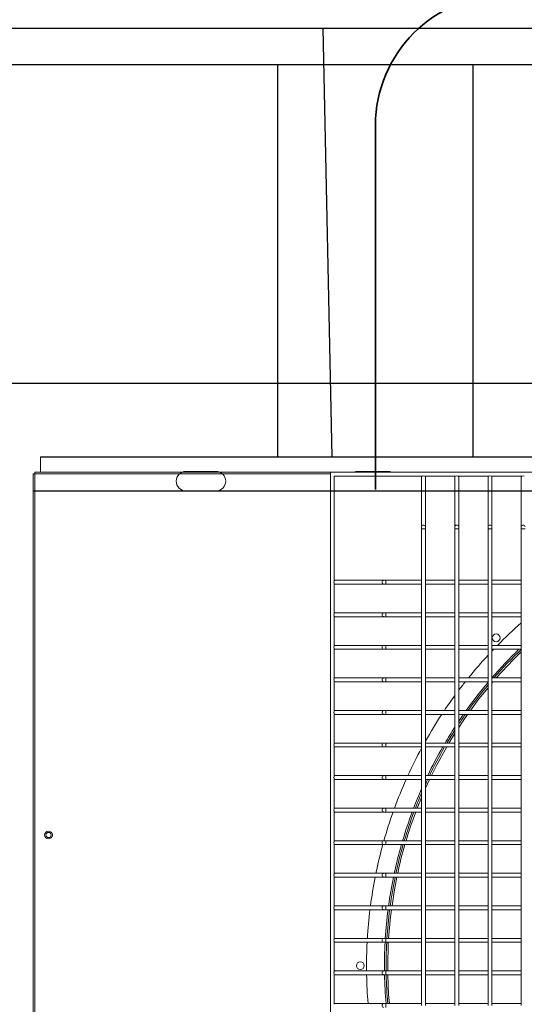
# Model space of a CAD drawing. Header units: millimetres. Extents: x 4 to 3534, y 14 to 98.
# Tile 66 of 161: x 19.199 to 19.586, y 56.733 to 57.489. Entities that reach past the tile are written whole.
import ezdxf

# ---------------------------------------------------------------- set-up
doc = ezdxf.new("R2010")
doc.units = ezdxf.units.MM
doc.header["$MEASUREMENT"] = 0
for name, color, linetype in [('ARQ - EQUIPO CONDENSADORA', 2, 'Continuous'), ('ARQ-DETALHES', 7, 'Continuous'), ('ARQ-ELETROCALHA', 3, 'Continuous'), ('ARQ-SMB-CTE', 2, 'Continuous')]:
    doc.layers.add(name, color=color, linetype=linetype)
doc.layers.add('ARQ-TUBULAÇÃO GÁS FREON', color=5, linetype='Continuous', lineweight=35)

msp = doc.modelspace()

# ---------------------------------------------------------------- linework, layer by layer
at = {"layer": 'ARQ - EQUIPO CONDENSADORA', "color": 7, "linetype": 'Continuous'}
for p, q in [((19.215, 57.15291), (20.4171, 57.15291)), ((19.20985, 57.12687), (20.42135, 57.12687))]:
    msp.add_line(p, q, dxfattribs=at)
at = {"layer": 'ARQ - EQUIPO CONDENSADORA', "color": 7, "linetype": 'Continuous', "lineweight": 15}
for p, q in [((20.4171, 57.15291), (19.215, 57.15291)), ((19.215, 57.14125), (19.215, 57.15291)), ((19.43751, 57.14125), (19.21076, 57.14125)), ((19.21076, 57.14), (19.21076, 57.14125)), ((19.34965, 57.14186), (19.32665, 57.14186)), ((19.43751, 57.14125), (19.43751, 56.38525)), ((20.19351, 57.14125), (19.43751, 57.14125)), ((19.4816, 57.14186), (19.4586, 57.14186)), ((19.20951, 57.14), (19.20951, 56.386)), ((19.20951, 57.14), (19.21076, 57.14)), ((19.21076, 57.14), (19.21076, 56.386)), ((19.43751, 57.14), (19.21076, 57.14)), ((19.50816, 57.13825), (19.44051, 57.13825)), ((19.44051, 57.13825), (19.44051, 57.0576)), ((19.50751, 57.13825), (19.50751, 57.13775)), ((19.50751, 57.13775), (19.50751, 57.09938)), ((19.53366, 57.13825), (19.50985, 57.13825)), ((19.51051, 57.13775), (19.51051, 57.13825)), ((19.51051, 57.09938), (19.51051, 57.13775)), ((19.53301, 57.13825), (19.53301, 57.13775)), ((19.53301, 57.13775), (19.53301, 57.09938)), ((19.55916, 57.13825), (19.53535, 57.13825)), ((19.53601, 57.13775), (19.53601, 57.13825)), ((19.53601, 57.09938), (19.53601, 57.13775)), ((19.55851, 57.13825), (19.55851, 57.13775)), ((19.55851, 57.13775), (19.55851, 57.09938)), ((19.58466, 57.13825), (19.56085, 57.13825)), ((19.56151, 57.13775), (19.56151, 57.13825)), ((19.56151, 57.09938), (19.56151, 57.13775)), ((19.58401, 57.13825), (19.58401, 57.13775)), ((19.58401, 57.13775), (19.58401, 57.09938)), ((19.32665, 57.12686), (19.34965, 57.12686)), ((19.50751, 57.09938), (19.50751, 57.0977)), ((19.50751, 57.0977), (19.50751, 57.05675)), ((19.50901, 57.0977), (19.50751, 57.0977)), ((19.51051, 57.0977), (19.50901, 57.0977)), ((19.51051, 57.0977), (19.51051, 57.09938)), ((19.51051, 57.05675), (19.51051, 57.0977)), ((19.53301, 57.09938), (19.53301, 57.0977)), ((19.53301, 57.0977), (19.53301, 57.05675)), ((19.53451, 57.0977), (19.53301, 57.0977)), ((19.53601, 57.0977), (19.53451, 57.0977)), ((19.53601, 57.0977), (19.53601, 57.09938)), ((19.53601, 57.05675), (19.53601, 57.0977)), ((19.55851, 57.09938), (19.55851, 57.0977)), ((19.55851, 57.0977), (19.55851, 57.05675)), ((19.56001, 57.0977), (19.55851, 57.0977)), ((19.56151, 57.0977), (19.56001, 57.0977)), ((19.56151, 57.0977), (19.56151, 57.09938)), ((19.56151, 57.05675), (19.56151, 57.0977)), ((19.58401, 57.09938), (19.58401, 57.0977)), ((19.58401, 57.0977), (19.58401, 57.05675)), ((19.58551, 57.0977), (19.58401, 57.0977)), ((19.58701, 57.0977), (19.58551, 57.0977)), ((19.44101, 57.05825), (19.44051, 57.05825)), ((19.4784, 57.05825), (19.44101, 57.05825)), ((19.48008, 57.05825), (19.4784, 57.05825)), ((19.50751, 57.05825), (19.48008, 57.05825)), ((19.48008, 57.05525), (19.48008, 57.05825)), ((19.53301, 57.05825), (19.51051, 57.05825)), ((19.55851, 57.05825), (19.53601, 57.05825)), ((19.58401, 57.05825), (19.56151, 57.05825)), ((19.44051, 57.0559), (19.44051, 57.0326)), ((19.44051, 57.05525), (19.44101, 57.05525)), ((19.44101, 57.05525), (19.4784, 57.05525)), ((19.4784, 57.05525), (19.48008, 57.05525)), ((19.48008, 57.05525), (19.50751, 57.05525)), ((19.50751, 57.05675), (19.50751, 57.03175)), ((19.51051, 57.03175), (19.51051, 57.05675)), ((19.51051, 57.05525), (19.53301, 57.05525)), ((19.53301, 57.05675), (19.53301, 57.03175)), ((19.53601, 57.03175), (19.53601, 57.05675)), ((19.53601, 57.05525), (19.55851, 57.05525)), ((19.55851, 57.05675), (19.55851, 57.03175)), ((19.56151, 57.03175), (19.56151, 57.05675)), ((19.56151, 57.05525), (19.58401, 57.05525)), ((19.58401, 57.05675), (19.58401, 57.03175)), ((19.44101, 57.03325), (19.44051, 57.03325)), ((19.44051, 57.0309), (19.44051, 57.0076)), ((19.44051, 57.03025), (19.44101, 57.03025)), ((19.4784, 57.03325), (19.44101, 57.03325)), ((19.44101, 57.03025), (19.4784, 57.03025)), ((19.48008, 57.03325), (19.4784, 57.03325)), ((19.4784, 57.03025), (19.48008, 57.03025)), ((19.50751, 57.03325), (19.48008, 57.03325)), ((19.48008, 57.03025), (19.48008, 57.03325)), ((19.48008, 57.03025), (19.50751, 57.03025)), ((19.50751, 57.03175), (19.50751, 57.00675)), ((19.53301, 57.03325), (19.51051, 57.03325)), ((19.51051, 57.00675), (19.51051, 57.03175)), ((19.51051, 57.03025), (19.53301, 57.03025)), ((19.53301, 57.03175), (19.53301, 57.00675)), ((19.55851, 57.03325), (19.53601, 57.03325)), ((19.53601, 57.00675), (19.53601, 57.03175)), ((19.53601, 57.03025), (19.55851, 57.03025)), ((19.55851, 57.03175), (19.55851, 57.00675)), ((19.58401, 57.03325), (19.56151, 57.03325)), ((19.56151, 57.00675), (19.56151, 57.03175)), ((19.56151, 57.03025), (19.58401, 57.03025)), ((19.58401, 57.03175), (19.58401, 57.00675)), ((19.44101, 57.00825), (19.44051, 57.00825)), ((19.44051, 57.0059), (19.44051, 56.9826)), ((19.44051, 57.00525), (19.44101, 57.00525)), ((19.4784, 57.00825), (19.44101, 57.00825)), ((19.44101, 57.00525), (19.4784, 57.00525)), ((19.48008, 57.00825), (19.4784, 57.00825)), ((19.4784, 57.00525), (19.48008, 57.00525)), ((19.50751, 57.00825), (19.48008, 57.00825)), ((19.48008, 57.00525), (19.48008, 57.00825)), ((19.48008, 57.00525), (19.50751, 57.00525)), ((19.50751, 57.00675), (19.50751, 56.98175)), ((19.53301, 57.00825), (19.51051, 57.00825)), ((19.51051, 56.98175), (19.51051, 57.00675)), ((19.51051, 57.00525), (19.53301, 57.00525)), ((19.53301, 57.00675), (19.53301, 56.98175)), ((19.55851, 57.00825), (19.53601, 57.00825)), ((19.53601, 56.98175), (19.53601, 57.00675)), ((19.53601, 57.00525), (19.55851, 57.00525)), ((19.55851, 57.00675), (19.55851, 56.98175)), ((19.58401, 57.00825), (19.56151, 57.00825)), ((19.56151, 56.98175), (19.56151, 57.00675)), ((19.56151, 57.00525), (19.58401, 57.00525)), ((19.58401, 57.00675), (19.58401, 56.98175)), ((19.44101, 56.98325), (19.44051, 56.98325)), ((19.4784, 56.98325), (19.44101, 56.98325)), ((19.48008, 56.98325), (19.4784, 56.98325)), ((19.50751, 56.98325), (19.48008, 56.98325)), ((19.48008, 56.98025), (19.48008, 56.98325)), ((19.53301, 56.98325), (19.51051, 56.98325)), ((19.55851, 56.98325), (19.53601, 56.98325)), ((19.58401, 56.98325), (19.56151, 56.98325)), ((19.44051, 56.9809), (19.44051, 56.9576)), ((19.44051, 56.98025), (19.44101, 56.98025)), ((19.44101, 56.98025), (19.4784, 56.98025)), ((19.4784, 56.98025), (19.48008, 56.98025)), ((19.48008, 56.98025), (19.50751, 56.98025)), ((19.50751, 56.98175), (19.50751, 56.95675)), ((19.51051, 56.95675), (19.51051, 56.98175)), ((19.51051, 56.98025), (19.53301, 56.98025)), ((19.53301, 56.98175), (19.53301, 56.95675)), ((19.53601, 56.95675), (19.53601, 56.98175)), ((19.53601, 56.98025), (19.55851, 56.98025)), ((19.55851, 56.98175), (19.55851, 56.95675)), ((19.56151, 56.95675), (19.56151, 56.98175)), ((19.56151, 56.98025), (19.58401, 56.98025)), ((19.56227, 56.98025), (19.56151, 56.97933)), ((19.58401, 56.98175), (19.58401, 56.95675)), ((19.44101, 56.95825), (19.44051, 56.95825)), ((19.44051, 56.9559), (19.44051, 56.9326)), ((19.44051, 56.95525), (19.44101, 56.95525)), ((19.4784, 56.95825), (19.44101, 56.95825)), ((19.44101, 56.95525), (19.4784, 56.95525)), ((19.48008, 56.95825), (19.4784, 56.95825)), ((19.4784, 56.95525), (19.48008, 56.95525)), ((19.50751, 56.95825), (19.48008, 56.95825)), ((19.48008, 56.95525), (19.48008, 56.95825)), ((19.48008, 56.95525), (19.50751, 56.95525)), ((19.50751, 56.95675), (19.50751, 56.93175)), ((19.53301, 56.95825), (19.51051, 56.95825)), ((19.51051, 56.93175), (19.51051, 56.95675)), ((19.51051, 56.95525), (19.53301, 56.95525)), ((19.53301, 56.95675), (19.53301, 56.93175)), ((19.55851, 56.95825), (19.53601, 56.95825)), ((19.53601, 56.93175), (19.53601, 56.95675)), ((19.53601, 56.95525), (19.55851, 56.95525)), ((19.55851, 56.95675), (19.55851, 56.93175)), ((19.58401, 56.95825), (19.56151, 56.95825)), ((19.56151, 56.93175), (19.56151, 56.95675)), ((19.56151, 56.95525), (19.58401, 56.95525)), ((19.58401, 56.95675), (19.58401, 56.93175)), ((19.44101, 56.93325), (19.44051, 56.93325)), ((19.44051, 56.9309), (19.44051, 56.9076)), ((19.44051, 56.93025), (19.44101, 56.93025)), ((19.4784, 56.93325), (19.44101, 56.93325)), ((19.44101, 56.93025), (19.4784, 56.93025)), ((19.48008, 56.93325), (19.4784, 56.93325)), ((19.4784, 56.93025), (19.48008, 56.93025)), ((19.50751, 56.93325), (19.48008, 56.93325)), ((19.48008, 56.93025), (19.48008, 56.93325)), ((19.48008, 56.93025), (19.50751, 56.93025)), ((19.50751, 56.93175), (19.50751, 56.90675)), ((19.53301, 56.93325), (19.51051, 56.93325)), ((19.51051, 56.90675), (19.51051, 56.93175)), ((19.51051, 56.93025), (19.53301, 56.93025)), ((19.53301, 56.93175), (19.53301, 56.90675)), ((19.55851, 56.93325), (19.53601, 56.93325)), ((19.53601, 56.90675), (19.53601, 56.93175)), ((19.53601, 56.93025), (19.55851, 56.93025)), ((19.55851, 56.93175), (19.55851, 56.90675)), ((19.58401, 56.93325), (19.56151, 56.93325)), ((19.56151, 56.90675), (19.56151, 56.93175)), ((19.56151, 56.93025), (19.58401, 56.93025)), ((19.58401, 56.93175), (19.58401, 56.90675)), ((19.44101, 56.90825), (19.44051, 56.90825)), ((19.4784, 56.90825), (19.44101, 56.90825)), ((19.48008, 56.90825), (19.4784, 56.90825)), ((19.50751, 56.90825), (19.48008, 56.90825)), ((19.48008, 56.90525), (19.48008, 56.90825)), ((19.50751, 56.90675), (19.50751, 56.88175)), ((19.53301, 56.90825), (19.51051, 56.90825)), ((19.51051, 56.88175), (19.51051, 56.90675)), ((19.53301, 56.90675), (19.53301, 56.88175)), ((19.55851, 56.90825), (19.53601, 56.90825)), ((19.53601, 56.88175), (19.53601, 56.90675)), ((19.55851, 56.90675), (19.55851, 56.88175)), ((19.58401, 56.90825), (19.56151, 56.90825)), ((19.56151, 56.88175), (19.56151, 56.90675)), ((19.58401, 56.90675), (19.58401, 56.88175)), ((19.44051, 56.9059), (19.44051, 56.8826)), ((19.44051, 56.90525), (19.44101, 56.90525)), ((19.44101, 56.90525), (19.4784, 56.90525)), ((19.4784, 56.90525), (19.48008, 56.90525)), ((19.48008, 56.90525), (19.50751, 56.90525)), ((19.51051, 56.90525), (19.53301, 56.90525)), ((19.51372, 56.90525), (19.51051, 56.89854)), ((19.53601, 56.90525), (19.55851, 56.90525)), ((19.56151, 56.90525), (19.58401, 56.90525)), ((19.50751, 56.8913), (19.50423, 56.88325)), ((19.44101, 56.88325), (19.44051, 56.88325)), ((19.44051, 56.8809), (19.44051, 56.8576)), ((19.44051, 56.88025), (19.44101, 56.88025)), ((19.4784, 56.88325), (19.44101, 56.88325)), ((19.44101, 56.88025), (19.4784, 56.88025)), ((19.48008, 56.88325), (19.4784, 56.88325)), ((19.4784, 56.88025), (19.48008, 56.88025)), ((19.50751, 56.88325), (19.48008, 56.88325)), ((19.48008, 56.88025), (19.48008, 56.88325)), ((19.48008, 56.88025), (19.50751, 56.88025)), ((19.50751, 56.88175), (19.50751, 56.85675)), ((19.53301, 56.88325), (19.51051, 56.88325)), ((19.51051, 56.85675), (19.51051, 56.88175)), ((19.51051, 56.88025), (19.53301, 56.88025)), ((19.53301, 56.88175), (19.53301, 56.85675)), ((19.55851, 56.88325), (19.53601, 56.88325)), ((19.53601, 56.85675), (19.53601, 56.88175)), ((19.53601, 56.88025), (19.55851, 56.88025)), ((19.55851, 56.88175), (19.55851, 56.85675)), ((19.58401, 56.88325), (19.56151, 56.88325)), ((19.56151, 56.85675), (19.56151, 56.88175)), ((19.56151, 56.88025), (19.58401, 56.88025)), ((19.58401, 56.88175), (19.58401, 56.85675)), ((19.44101, 56.85825), (19.44051, 56.85825)), ((19.44051, 56.8559), (19.44051, 56.8326)), ((19.44051, 56.85525), (19.44101, 56.85525)), ((19.4784, 56.85825), (19.44101, 56.85825)), ((19.44101, 56.85525), (19.4784, 56.85525)), ((19.48008, 56.85825), (19.4784, 56.85825)), ((19.4784, 56.85525), (19.48008, 56.85525)), ((19.50751, 56.85825), (19.48008, 56.85825)), ((19.48008, 56.85525), (19.48008, 56.85825)), ((19.48008, 56.85525), (19.50751, 56.85525)), ((19.50751, 56.85675), (19.50751, 56.83175)), ((19.53301, 56.85825), (19.51051, 56.85825)), ((19.51051, 56.83175), (19.51051, 56.85675)), ((19.51051, 56.85525), (19.53301, 56.85525)), ((19.53301, 56.85675), (19.53301, 56.83175)), ((19.55851, 56.85825), (19.53601, 56.85825)), ((19.53601, 56.83175), (19.53601, 56.85675)), ((19.53601, 56.85525), (19.55851, 56.85525)), ((19.55851, 56.85675), (19.55851, 56.83175)), ((19.58401, 56.85825), (19.56151, 56.85825)), ((19.56151, 56.83175), (19.56151, 56.85675)), ((19.56151, 56.85525), (19.58401, 56.85525)), ((19.58401, 56.85675), (19.58401, 56.83175)), ((19.44101, 56.83325), (19.44051, 56.83325)), ((19.4784, 56.83325), (19.44101, 56.83325)), ((19.48008, 56.83325), (19.4784, 56.83325)), ((19.50751, 56.83325), (19.48008, 56.83325)), ((19.48008, 56.83025), (19.48008, 56.83325)), ((19.50751, 56.83175), (19.50751, 56.80675)), ((19.53301, 56.83325), (19.51051, 56.83325)), ((19.51051, 56.80675), (19.51051, 56.83175)), ((19.53301, 56.83175), (19.53301, 56.80675)), ((19.55851, 56.83325), (19.53601, 56.83325)), ((19.53601, 56.80675), (19.53601, 56.83175)), ((19.55851, 56.83175), (19.55851, 56.80675)), ((19.58401, 56.83325), (19.56151, 56.83325)), ((19.56151, 56.80675), (19.56151, 56.83175)), ((19.58401, 56.83175), (19.58401, 56.80675)), ((19.44051, 56.8309), (19.44051, 56.8076)), ((19.44051, 56.83025), (19.44101, 56.83025)), ((19.44101, 56.83025), (19.4784, 56.83025)), ((19.4784, 56.83025), (19.48008, 56.83025)), ((19.48008, 56.83025), (19.50751, 56.83025)), ((19.51051, 56.83025), (19.53301, 56.83025)), ((19.53601, 56.83025), (19.55851, 56.83025)), ((19.56151, 56.83025), (19.58401, 56.83025)), ((19.44101, 56.80825), (19.44051, 56.80825)), ((19.44051, 56.8059), (19.44051, 56.7826)), ((19.44051, 56.80525), (19.44101, 56.80525)), ((19.4784, 56.80825), (19.44101, 56.80825)), ((19.44101, 56.80525), (19.4784, 56.80525)), ((19.48008, 56.80825), (19.4784, 56.80825)), ((19.4784, 56.80525), (19.48008, 56.80525)), ((19.50751, 56.80825), (19.48008, 56.80825)), ((19.48008, 56.80525), (19.48008, 56.80825)), ((19.48008, 56.80525), (19.50751, 56.80525)), ((19.50751, 56.80675), (19.50751, 56.78175)), ((19.53301, 56.80825), (19.51051, 56.80825)), ((19.51051, 56.78175), (19.51051, 56.80675)), ((19.51051, 56.80525), (19.53301, 56.80525)), ((19.53301, 56.80675), (19.53301, 56.78175)), ((19.55851, 56.80825), (19.53601, 56.80825)), ((19.53601, 56.78175), (19.53601, 56.80675)), ((19.53601, 56.80525), (19.55851, 56.80525)), ((19.55851, 56.80675), (19.55851, 56.78175)), ((19.58401, 56.80825), (19.56151, 56.80825)), ((19.56151, 56.78175), (19.56151, 56.80675)), ((19.56151, 56.80525), (19.58401, 56.80525)), ((19.58401, 56.80675), (19.58401, 56.78175)), ((19.44101, 56.78325), (19.44051, 56.78325)), ((19.44051, 56.7809), (19.44051, 56.7576)), ((19.44051, 56.78025), (19.44101, 56.78025)), ((19.4784, 56.78325), (19.44101, 56.78325)), ((19.44101, 56.78025), (19.4784, 56.78025)), ((19.48008, 56.78325), (19.4784, 56.78325)), ((19.4784, 56.78025), (19.48008, 56.78025)), ((19.50751, 56.78325), (19.48008, 56.78325)), ((19.48008, 56.78025), (19.48008, 56.78325)), ((19.48008, 56.78025), (19.50751, 56.78025)), ((19.50751, 56.78175), (19.50751, 56.75675)), ((19.53301, 56.78325), (19.51051, 56.78325)), ((19.51051, 56.75675), (19.51051, 56.78175)), ((19.51051, 56.78025), (19.53301, 56.78025)), ((19.53301, 56.78175), (19.53301, 56.75675)), ((19.55851, 56.78325), (19.53601, 56.78325)), ((19.53601, 56.75675), (19.53601, 56.78175)), ((19.53601, 56.78025), (19.55851, 56.78025)), ((19.55851, 56.78175), (19.55851, 56.75675)), ((19.58401, 56.78325), (19.56151, 56.78325)), ((19.56151, 56.75675), (19.56151, 56.78175)), ((19.56151, 56.78025), (19.58401, 56.78025)), ((19.58401, 56.78175), (19.58401, 56.75675)), ((19.44101, 56.75825), (19.44051, 56.75825)), ((19.44051, 56.7559), (19.44051, 56.7326)), ((19.4784, 56.75825), (19.44101, 56.75825)), ((19.48008, 56.75825), (19.4784, 56.75825)), ((19.50751, 56.75825), (19.48008, 56.75825)), ((19.48008, 56.75525), (19.48008, 56.75825)), ((19.50751, 56.75675), (19.50751, 56.73175)), ((19.53301, 56.75825), (19.51051, 56.75825)), ((19.51051, 56.73175), (19.51051, 56.75675)), ((19.53301, 56.75675), (19.53301, 56.73175)), ((19.55851, 56.75825), (19.53601, 56.75825)), ((19.53601, 56.73175), (19.53601, 56.75675)), ((19.55851, 56.75675), (19.55851, 56.73175)), ((19.58401, 56.75825), (19.56151, 56.75825)), ((19.56151, 56.73175), (19.56151, 56.75675)), ((19.58401, 56.75675), (19.58401, 56.73175)), ((19.44051, 56.75525), (19.44101, 56.75525)), ((19.44101, 56.75525), (19.4784, 56.75525)), ((19.4784, 56.75525), (19.48008, 56.75525)), ((19.48008, 56.75525), (19.50751, 56.75525)), ((19.51051, 56.75525), (19.53301, 56.75525)), ((19.53601, 56.75525), (19.55851, 56.75525)), ((19.56151, 56.75525), (19.58401, 56.75525)), ((19.44101, 56.73325), (19.44051, 56.73325)), ((19.4784, 56.73325), (19.44101, 56.73325)), ((19.48008, 56.73325), (19.4784, 56.73325)), ((19.50751, 56.73325), (19.48008, 56.73325)), ((19.48008, 56.73025), (19.48008, 56.73325)), ((19.53301, 56.73325), (19.51051, 56.73325)), ((19.55851, 56.73325), (19.53601, 56.73325)), ((19.58401, 56.73325), (19.56151, 56.73325))]:
    msp.add_line(p, q, dxfattribs=at)
for points in [[(19.50901, 57.10064), (19.50843, 57.10054), (19.50794, 57.10027), (19.50762, 57.09986), (19.50751, 57.09938)], [(19.51051, 57.09938), (19.51039, 57.09986), (19.51007, 57.10027), (19.50958, 57.10054), (19.50901, 57.10064)], [(19.53451, 57.10064), (19.53393, 57.10054), (19.53344, 57.10027), (19.53312, 57.09986), (19.53301, 57.09938)], [(19.53601, 57.09938), (19.53589, 57.09986), (19.53557, 57.10027), (19.53508, 57.10054), (19.53451, 57.10064)], [(19.56001, 57.10064), (19.55943, 57.10054), (19.55894, 57.10027), (19.55862, 57.09986), (19.55851, 57.09938)], [(19.56151, 57.09938), (19.56139, 57.09986), (19.56107, 57.10027), (19.56058, 57.10054), (19.56001, 57.10064)], [(19.58551, 57.10064), (19.58493, 57.10054), (19.58444, 57.10027), (19.58412, 57.09986), (19.58401, 57.09938)], [(19.58701, 57.09938), (19.58689, 57.09986), (19.58657, 57.10027), (19.58608, 57.10054), (19.58551, 57.10064)], [(19.4784, 57.05525), (19.47792, 57.05537), (19.47751, 57.05569), (19.47724, 57.05618), (19.47715, 57.05675), (19.47724, 57.05733), (19.47751, 57.05781), (19.47792, 57.05814), (19.4784, 57.05825)], [(19.4784, 57.03025), (19.47792, 57.03037), (19.47751, 57.03069), (19.47724, 57.03118), (19.47715, 57.03175), (19.47724, 57.03233), (19.47751, 57.03281), (19.47792, 57.03314), (19.4784, 57.03325)], [(19.4784, 57.00525), (19.47792, 57.00537), (19.47751, 57.00569), (19.47724, 57.00618), (19.47715, 57.00675), (19.47724, 57.00733), (19.47751, 57.00781), (19.47792, 57.00814), (19.4784, 57.00825)], [(19.58401, 57.00324), (19.57797, 56.99747), (19.56474, 56.98325)], [(19.4784, 56.98025), (19.47792, 56.98037), (19.47751, 56.98069), (19.47724, 56.98118), (19.47715, 56.98175), (19.47724, 56.98233), (19.47751, 56.98281), (19.47792, 56.98314), (19.4784, 56.98325)], [(19.55851, 56.97569), (19.55153, 56.96722), (19.54502, 56.95825)], [(19.4784, 56.95525), (19.47792, 56.95537), (19.47751, 56.95569), (19.47724, 56.95618), (19.47715, 56.95675), (19.47724, 56.95733), (19.47751, 56.95781), (19.47792, 56.95814), (19.4784, 56.95825)], [(19.54285, 56.95525), (19.53932, 56.95039), (19.53601, 56.94517)], [(19.53301, 56.94046), (19.52863, 56.93358), (19.52845, 56.93325)], [(19.4784, 56.93025), (19.47792, 56.93037), (19.47751, 56.93069), (19.47724, 56.93118), (19.47715, 56.93175), (19.47724, 56.93233), (19.47751, 56.93281), (19.47792, 56.93314), (19.4784, 56.93325)], [(19.52678, 56.93025), (19.51891, 56.91607), (19.51516, 56.90825)], [(19.4784, 56.90525), (19.47792, 56.90537), (19.47751, 56.90569), (19.47724, 56.90618), (19.47715, 56.90675), (19.47724, 56.90733), (19.47751, 56.90781), (19.47792, 56.90814), (19.4784, 56.90825)], [(19.4784, 56.88025), (19.47792, 56.88037), (19.47751, 56.88069), (19.47724, 56.88118), (19.47715, 56.88175), (19.47724, 56.88233), (19.47751, 56.88281), (19.47792, 56.88314), (19.4784, 56.88325)], [(19.4784, 56.85525), (19.47792, 56.85537), (19.47751, 56.85569), (19.47724, 56.85618), (19.47715, 56.85675), (19.47724, 56.85733), (19.47751, 56.85781), (19.47792, 56.85814), (19.4784, 56.85825)], [(19.4784, 56.83025), (19.47792, 56.83037), (19.47751, 56.83069), (19.47724, 56.83118), (19.47715, 56.83175), (19.47724, 56.83233), (19.47751, 56.83281), (19.47792, 56.83314), (19.4784, 56.83325)], [(19.48862, 56.83025), (19.48635, 56.81901), (19.48482, 56.80825)], [(19.4784, 56.80525), (19.47792, 56.80537), (19.47751, 56.80569), (19.47724, 56.80618), (19.47715, 56.80675), (19.47724, 56.80733), (19.47751, 56.80781), (19.47792, 56.80814), (19.4784, 56.80825)], [(19.48439, 56.80525), (19.48362, 56.79981), (19.48224, 56.78325)], [(19.4784, 56.78025), (19.47792, 56.78037), (19.47751, 56.78069), (19.47724, 56.78118), (19.47715, 56.78175), (19.47724, 56.78233), (19.47751, 56.78281), (19.47792, 56.78314), (19.4784, 56.78325)], [(19.48199, 56.78025), (19.48151, 56.76089), (19.4816, 56.75825)], [(19.4784, 56.75525), (19.47792, 56.75537), (19.47751, 56.75569), (19.47724, 56.75618), (19.47715, 56.75675), (19.47724, 56.75733), (19.47751, 56.75781), (19.47792, 56.75814), (19.4784, 56.75825)], [(19.4817, 56.75525), (19.48223, 56.7402), (19.48291, 56.73325)], [(19.4784, 56.73025), (19.47792, 56.73037), (19.47751, 56.73069), (19.47724, 56.73118), (19.47715, 56.73175), (19.47724, 56.73233), (19.47751, 56.73281), (19.47792, 56.73314), (19.4784, 56.73325)]]:
    msp.add_lwpolyline(points, dxfattribs=at)
for centre, radius in [((19.56477, 57.01398), 0.003), ((19.22111, 56.86261), 0.003), ((19.22121, 56.86261), 0.002), ((19.4605, 56.76225), 0.003)]:
    msp.add_circle(centre, radius, dxfattribs=at)
for centre, radius, start, end in [((19.32665, 57.13436), 0.0075, 90, 270), ((19.34965, 57.13436), 0.0075, 270, 90), ((19.4586, 57.13436), 0.0075, 90, 113.30672), ((19.4816, 57.13436), 0.0075, 66.69328, 90), ((19.50813, 57.13771), 0.000625, 119.4935, 175.9286), ((19.50901, 57.13726), 0.0013, 49.37511, 130.62489), ((19.50988, 57.13771), 0.000625, 4.07139, 60.5065), ((19.53363, 57.13771), 0.000625, 119.4935, 175.92861), ((19.53451, 57.13726), 0.0013, 49.37511, 130.62489), ((19.53538, 57.13771), 0.000625, 4.07139, 60.5065), ((19.55913, 57.13771), 0.000625, 119.4935, 175.9286), ((19.56001, 57.13726), 0.0013, 49.37511, 130.62489), ((19.56088, 57.13771), 0.000625, 4.07139, 60.5065), ((19.58463, 57.13771), 0.000625, 119.4935, 175.92861), ((19.58551, 57.13726), 0.0013, 49.37511, 130.62489), ((19.44105, 57.05763), 0.000625, 94.07139, 150.5065), ((19.4415, 57.05675), 0.0013, 139.37511, 220.62489), ((19.44105, 57.05588), 0.000625, 209.4935, 265.92861), ((19.4415, 57.03175), 0.0013, 139.37511, 220.62489), ((19.44105, 57.03263), 0.000625, 94.07139, 150.5065), ((19.44105, 57.03088), 0.000625, 209.4935, 265.92861), ((19.8165, 56.76225), 0.35125, 131.44638, 135.54467), ((19.4415, 57.00675), 0.0013, 139.37511, 220.62489), ((19.44105, 57.00763), 0.000625, 94.07139, 150.5065), ((19.44105, 57.00588), 0.000625, 209.49351, 265.92861), ((19.8165, 56.76225), 0.3375, 133.94576, 139.09461), ((19.8165, 56.76225), 0.35125, 136.22628, 136.55008), ((19.8165, 56.76225), 0.33625, 133.72434, 138.90982), ((19.8165, 56.76225), 0.35125, 137.2664, 141.01045), ((19.4415, 56.98175), 0.0013, 139.37511, 220.62489), ((19.44105, 56.98263), 0.000625, 94.07139, 150.5065), ((19.44105, 56.98088), 0.000625, 209.4935, 265.92861), ((19.8165, 56.76225), 0.35125, 141.63728, 142.99411), ((19.8165, 56.76225), 0.3375, 139.85733, 144.49755), ((19.8165, 56.76225), 0.33625, 140.11055, 144.34546), ((19.8165, 56.76225), 0.35125, 143.81497, 146.08211), ((19.4415, 56.95675), 0.0013, 139.37511, 220.62489), ((19.44105, 56.95763), 0.000625, 94.07139, 150.5065), ((19.44105, 56.95588), 0.000625, 209.49351, 265.92861), ((19.8165, 56.76225), 0.35125, 146.6698, 150.59507), ((19.8165, 56.76225), 0.3375, 145.12074, 146.21274), ((19.8165, 56.76225), 0.33625, 144.97214, 146.5324), ((19.8165, 56.76225), 0.3375, 147.13981, 149.55814), ((19.8165, 56.76225), 0.33625, 147.47103, 149.43289), ((19.4415, 56.93175), 0.0013, 139.37511, 220.62489), ((19.44105, 56.93263), 0.000625, 94.07139, 150.5065), ((19.44105, 56.93088), 0.000625, 209.4935, 265.92861), ((19.8165, 56.76225), 0.3375, 150.14711, 154.36798), ((19.8165, 56.76225), 0.33625, 150.02479, 154.26574), ((19.8165, 56.76225), 0.35125, 151.6077, 155.4394), ((19.4415, 56.90675), 0.0013, 139.37511, 220.62489), ((19.44105, 56.90763), 0.000625, 94.07139, 150.5065), ((19.44105, 56.90588), 0.000625, 209.4935, 265.92861), ((19.8165, 56.76225), 0.35125, 155.97629, 159.84987), ((19.8165, 56.76225), 0.3375, 154.93155, 155.0483), ((19.8165, 56.76225), 0.33625, 154.83188, 155.51008), ((19.8165, 56.76225), 0.3375, 156.28432, 158.99094), ((19.8165, 56.76225), 0.33625, 156.77395, 158.90912), ((19.4415, 56.88175), 0.0013, 139.37511, 220.62489), ((19.44105, 56.88263), 0.000625, 94.07139, 150.50649), ((19.44105, 56.88088), 0.000625, 209.4935, 265.92861), ((19.8165, 56.76225), 0.35125, 160.37028, 164.13887), ((19.8165, 56.76225), 0.3375, 159.53552, 163.47453), ((19.8165, 56.76225), 0.33625, 159.45601, 163.41133), ((19.73529, 56.79016), 0.24914, 158.80059, 164.13861), ((19.4415, 56.85675), 0.0013, 139.37511, 220.62489), ((19.44105, 56.85763), 0.000625, 94.07139, 150.5065), ((19.44105, 56.85588), 0.000625, 209.49351, 265.92861), ((19.8165, 56.76225), 0.35125, 164.64696, 168.33832), ((19.8165, 56.76225), 0.3375, 164.00505, 167.85612), ((19.8165, 56.76225), 0.33625, 163.94399, 167.81028), ((19.67889, 56.79743), 0.19302, 162.56947, 169.30547), ((19.4415, 56.83175), 0.0013, 139.37511, 220.62489), ((19.44105, 56.83263), 0.000625, 94.07139, 150.5065), ((19.44105, 56.83088), 0.000625, 209.4935, 265.92861), ((19.8165, 56.76225), 0.35125, 168.83755, 172.47504), ((19.8165, 56.76225), 0.3375, 168.37657, 172.16659), ((19.8165, 56.76225), 0.33625, 168.33275, 172.13728), ((19.4415, 56.80675), 0.0013, 139.37511, 220.62489), ((19.44105, 56.80763), 0.000625, 94.07139, 150.5065), ((19.44105, 56.80588), 0.000625, 209.4935, 265.92861), ((19.8165, 56.76225), 0.35125, 172.96838, 176.57261), ((19.8165, 56.76225), 0.3375, 172.68037, 176.43279), ((19.8165, 56.76225), 0.33625, 172.65301, 176.41952), ((19.4415, 56.78175), 0.0013, 139.37511, 220.62489), ((19.44105, 56.78263), 0.000625, 94.07139, 150.5065), ((19.44105, 56.78088), 0.000625, 209.4935, 265.92861), ((19.8165, 56.76225), 0.35125, 177.06272, 180.65266), ((19.8165, 56.76225), 0.3375, 176.94294, 180.67925), ((19.8165, 56.76225), 0.33625, 176.93157, 180.68177), ((19.4415, 56.75675), 0.0013, 139.37511, 220.62489), ((19.44105, 56.75763), 0.000625, 94.07139, 150.5065), ((19.44105, 56.75588), 0.000625, 209.4935, 265.92861), ((19.8165, 56.76225), 0.35125, 181.14208, 184.73602), ((19.8165, 56.76225), 0.3375, 181.18861, 184.92944), ((19.8165, 56.76225), 0.33625, 181.19303, 184.94781), ((19.44105, 56.73263), 0.000625, 94.07139, 150.5065)]:
    msp.add_arc(centre, radius, start, end, dxfattribs=at)
at = {"layer": 'ARQ-DETALHES', "color": 7}
msp.add_line((21.6882, 57.20936), (16.93115, 57.20936), dxfattribs=at)
at = {"layer": 'ARQ-ELETROCALHA', "color": 7}
for p, q in [((21.02522, 57.45418), (17.0321, 57.45418)), ((19.39714, 57.15291), (19.39714, 57.45418)), ((19.54714, 57.15291), (19.54714, 57.45418))]:
    msp.add_line(p, q, dxfattribs=at)
at = {"layer": 'ARQ-SMB-CTE', "color": 7}
for p, q in [((17.10085, 57.48214), (21.14452, 57.48214)), ((19.43896, 57.15291), (19.43187, 57.48214))]:
    msp.add_line(p, q, dxfattribs=at)
at = {"layer": 'ARQ-TUBULAÇÃO GÁS FREON', "color": 7}
msp.add_line((19.47214, 57.12791), (19.47214, 57.4077), dxfattribs=at)
msp.add_arc((19.57214, 57.4077), 0.1, 90, 180, dxfattribs=at)

doc.saveas('drawing.dxf')
